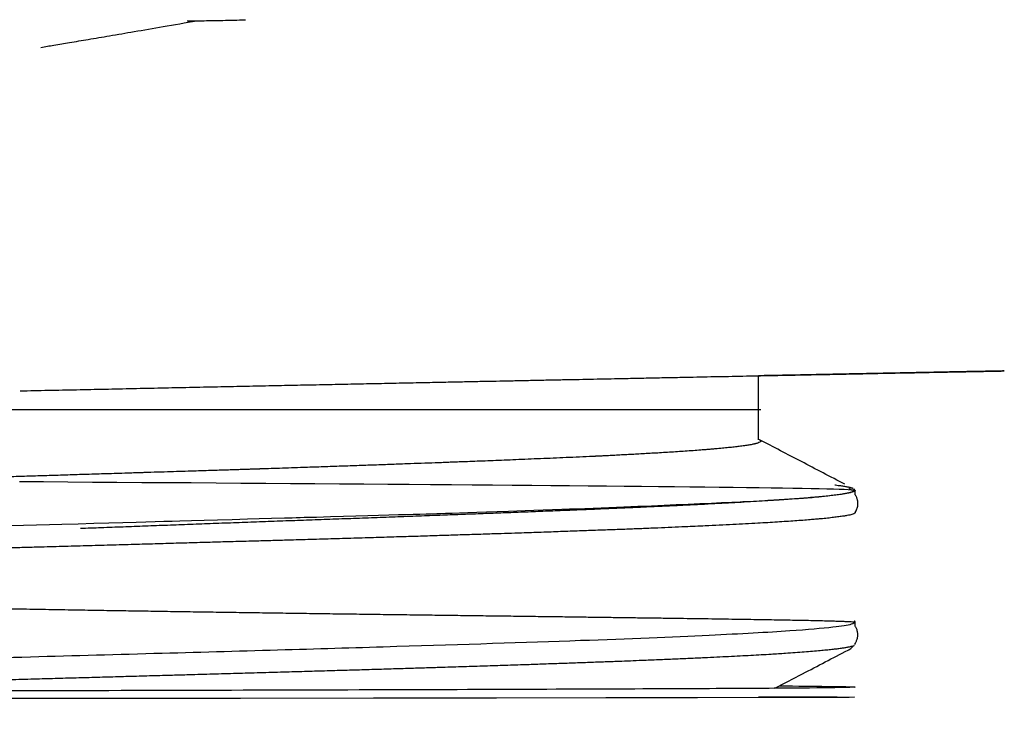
# Model space of a CAD drawing. Header units: millimetres. Extents: x 8 to 888, y 12 to 390.
# Tile 33 of 36: x 771 to 784, y 332 to 341. Entities that reach past the tile are written whole.
import ezdxf

# ---------------------------------------------------------------- set-up
doc = ezdxf.new("R2010")
doc.units = ezdxf.units.MM

msp = doc.modelspace()

# ---------------------------------------------------------------- linework, layer by layer
at = {"color": 7, "linetype": 'Continuous', "lineweight": 30}
for p, q in [((773.332, 341.265), (773.332, 341.265)), ((770.897, 340.894), (770.897, 340.894)), ((780.809, 335.47), (780.809, 336.356)), ((782.147, 334.711), (782.147, 334.773)), ((782.147, 334.466), (782.147, 334.471)), ((782.147, 332.893), (782.147, 332.95)), ((782.113, 332.618), (782.131, 332.627)), ((782.147, 332.643), (782.147, 332.66))]:
    msp.add_line(p, q, dxfattribs=at)
at = {"color": 7, "linetype": 'Continuous', "lineweight": 30, "flags": 128}
for points in [[(770.601, 334.894), (770.935, 334.892), (771.271, 334.889), (771.609, 334.887), (771.948, 334.885), (772.29, 334.882), (772.632, 334.88), (772.975, 334.878), (773.318, 334.875), (773.661, 334.873), (774.003, 334.87), (774.344, 334.868), (774.684, 334.865), (775.022, 334.863), (775.358, 334.86), (775.691, 334.858), (775.987, 334.856), (776.279, 334.854), (776.569, 334.851), (776.855, 334.849), (777.137, 334.847), (777.41, 334.845), (777.679, 334.842), (777.943, 334.84), (778.201, 334.838), (778.459, 334.836), (778.711, 334.833), (778.957, 334.831), (779.196, 334.829), (779.428, 334.826), (779.649, 334.824), (779.863, 334.822), (780.069, 334.819), (780.267, 334.817), (780.46, 334.815), (780.644, 334.812), (780.819, 334.81), (780.984, 334.807), (781.14, 334.805), (781.283, 334.803), (781.415, 334.8), (781.538, 334.798), (781.65, 334.796), (781.753, 334.793), (781.845, 334.791), (781.925, 334.788), (781.993, 334.786), (782.049, 334.783), (782.091, 334.781), (782.122, 334.778), (782.141, 334.776), (782.147, 334.773), (782.147, 334.773)], [(770.484, 334.284), (770.657, 334.289), (770.838, 334.295), (771.016, 334.3), (771.186, 334.305), (771.414, 334.311), (771.631, 334.318), (771.837, 334.323), (772.031, 334.329), (772.213, 334.334), (772.348, 334.338), (772.476, 334.342), (772.597, 334.345), (772.711, 334.348), (772.817, 334.351), (772.978, 334.356), (773.152, 334.361), (773.339, 334.366), (773.538, 334.371), (773.751, 334.377), (773.914, 334.382), (774.085, 334.386), (774.262, 334.391), (774.315, 334.393), (774.369, 334.394), (774.423, 334.396), (774.478, 334.397), (774.533, 334.399), (774.589, 334.4), (774.646, 334.402), (774.703, 334.403), (774.896, 334.409), (775.078, 334.414), (775.25, 334.419), (775.412, 334.423), (775.563, 334.428), (775.704, 334.432), (775.836, 334.436), (775.942, 334.439), (776.042, 334.442), (776.133, 334.444), (776.218, 334.447), (776.295, 334.449), (776.366, 334.451), (776.429, 334.453), (776.485, 334.455), (776.577, 334.458), (776.68, 334.461), (776.794, 334.465), (776.919, 334.469), (777.055, 334.474), (777.201, 334.479), (777.357, 334.484), (777.47, 334.488), (777.588, 334.492), (777.709, 334.497), (777.834, 334.501), (777.964, 334.506), (778.096, 334.511), (778.199, 334.515), (778.298, 334.518), (778.526, 334.527), (778.744, 334.536), (778.95, 334.544), (779.146, 334.552), (779.332, 334.559), (779.508, 334.567), (779.673, 334.574), (779.837, 334.581), (780, 334.588), (780.161, 334.595), (780.301, 334.602), (780.44, 334.608), (780.559, 334.614), (780.572, 334.615), (780.586, 334.615), (780.599, 334.616), (780.612, 334.617), (780.625, 334.617), (780.639, 334.618), (780.652, 334.619), (780.757, 334.624), (780.853, 334.629), (780.941, 334.634), (781.021, 334.639), (781.095, 334.643), (781.161, 334.647), (781.221, 334.651), (781.274, 334.654), (781.321, 334.657), (781.363, 334.66), (781.401, 334.663), (781.43, 334.665), (781.455, 334.667), (781.462, 334.667), (781.468, 334.668), (781.473, 334.668), (781.479, 334.669), (781.484, 334.669), (781.489, 334.67), (781.501, 334.671), (781.515, 334.672), (781.533, 334.673), (781.554, 334.675), (781.581, 334.677), (781.611, 334.68), (781.645, 334.683), (781.681, 334.687), (781.719, 334.691), (781.759, 334.695), (781.798, 334.699), (781.838, 334.704), (781.877, 334.709), (781.916, 334.714), (781.955, 334.72), (781.969, 334.722), (781.982, 334.725), (781.996, 334.727), (782.009, 334.729), (782.022, 334.732), (782.033, 334.734), (782.04, 334.736), (782.077, 334.745), (782.102, 334.752), (782.12, 334.759), (782.133, 334.768), (782.139, 334.775), (782.137, 334.783), (782.133, 334.788), (782.126, 334.792), (782.126, 334.792)], [(780.81, 331.92), (781.365, 331.918), (781.899, 331.916), (782.136, 331.914), (782.062, 331.911), (781.671, 331.909), (780.969, 331.907), (779.97, 331.905), (778.7, 331.903), (777.193, 331.901), (775.494, 331.899), (773.657, 331.897), (771.74, 331.895), (769.809, 331.894), (767.931, 331.892), (766.174, 331.89), (764.605, 331.888), (763.286, 331.887), (762.27, 331.885), (761.604, 331.884), (761.604, 331.884)]]:
    msp.add_lwpolyline(points, dxfattribs=at)
at = {"color": 7, "linetype": 'Continuous', "lineweight": 30}
for points, knots in [([(772.919, 341.262), (772.961, 341.262), (773.098, 341.261), (773.235, 341.264), (773.332, 341.265)], [0, 0, 0, 0, 0.299373, 1, 1, 1, 1]), ([(773.332, 341.265), (773.436, 341.267), (773.567, 341.27), (773.698, 341.275), (773.725, 341.276)], [0, 0, 0, 0, 0.789394, 1, 1, 1, 1]), ([(770.897, 340.894), (770.957, 340.904), (771.089, 340.927), (771.306, 340.963), (771.562, 341.006), (771.859, 341.056), (772.205, 341.115), (772.606, 341.184), (772.895, 341.234), (773.05, 341.262), (773.051, 341.262)], [0, 0, 0, 0, 0.083002, 0.1836, 0.302274, 0.439809, 0.597325, 0.783314, 0.998341, 1, 1, 1, 1]), ([(775.437, 336.247), (775.547, 336.249), (775.762, 336.254), (776.077, 336.26), (776.378, 336.266), (776.645, 336.272), (776.881, 336.277), (777.087, 336.281), (777.293, 336.285), (777.501, 336.289), (777.713, 336.294), (777.923, 336.298), (778.13, 336.302), (778.333, 336.306), (778.532, 336.31), (778.727, 336.314), (778.939, 336.318), (779.168, 336.323), (779.415, 336.328), (779.663, 336.333), (779.893, 336.337), (780.105, 336.342), (780.301, 336.346), (780.498, 336.349), (780.668, 336.353), (780.812, 336.356), (780.929, 336.358), (781.047, 336.36), (781.166, 336.363), (781.288, 336.365), (781.412, 336.367), (781.531, 336.37), (781.642, 336.372), (781.745, 336.374), (781.847, 336.376), (781.949, 336.378), (782.049, 336.38), (782.187, 336.383), (782.358, 336.386), (782.557, 336.39), (782.745, 336.394), (782.923, 336.397), (783.089, 336.4), (783.245, 336.404), (783.39, 336.406), (783.524, 336.409), (783.646, 336.411), (783.756, 336.413), (783.854, 336.415), (783.941, 336.417), (784.015, 336.418), (784.078, 336.42), (784.129, 336.421), (784.167, 336.421), (784.192, 336.422), (784.206, 336.422), (784.206, 336.422), (784.195, 336.422), (784.171, 336.421), (784.137, 336.421), (784.095, 336.42), (784.044, 336.419), (783.982, 336.418), (783.911, 336.416), (783.83, 336.415), (783.739, 336.413), (783.635, 336.411), (783.515, 336.409), (783.38, 336.406), (783.233, 336.403), (783.075, 336.4), (782.906, 336.397), (782.725, 336.393), (782.533, 336.389), (782.33, 336.385), (782.119, 336.381), (781.897, 336.377), (781.666, 336.372), (781.425, 336.367), (781.174, 336.362), (780.969, 336.358), (780.844, 336.356), (780.809, 336.355)], [0, 0, 0, 0, 0.013439, 0.02637, 0.038799, 0.050732, 0.059764, 0.0685, 0.076941, 0.086109, 0.095445, 0.104744, 0.114012, 0.123258, 0.132489, 0.141712, 0.150935, 0.163081, 0.175583, 0.188457, 0.201714, 0.212408, 0.223351, 0.234549, 0.246206, 0.253062, 0.260059, 0.267198, 0.27448, 0.281905, 0.289847, 0.297752, 0.304659, 0.311242, 0.318159, 0.325167, 0.332191, 0.339235, 0.354728, 0.370212, 0.385702, 0.401214, 0.416763, 0.432365, 0.448034, 0.463645, 0.47922, 0.494773, 0.510319, 0.525874, 0.541452, 0.557068, 0.572718, 0.588337, 0.603942, 0.619549, 0.635174, 0.650808, 0.66641, 0.680047, 0.693684, 0.70733, 0.720996, 0.734695, 0.748436, 0.762232, 0.776091, 0.791659, 0.807207, 0.82275, 0.838304, 0.853884, 0.869505, 0.885182, 0.900811, 0.916386, 0.931922, 0.947434, 0.962937, 0.978446, 0.993976, 1, 1, 1, 1]), ([(770.61, 336.147), (770.74, 336.15), (771, 336.155), (771.391, 336.163), (771.781, 336.171), (772.171, 336.18), (772.561, 336.188), (772.95, 336.196), (773.327, 336.204), (773.692, 336.211), (774.045, 336.219), (774.397, 336.226), (774.746, 336.233), (775.095, 336.24), (775.325, 336.245), (775.44, 336.247)], [0, 0, 0, 0, 0.08007, 0.160037, 0.239916, 0.319738, 0.39953, 0.479322, 0.559142, 0.632361, 0.705652, 0.779038, 0.852542, 0.926188, 1, 1, 1, 1]), ([(762.614, 335.89), (762.614, 335.89), (762.614, 335.89), (762.616, 335.89), (762.621, 335.89), (762.63, 335.89), (762.641, 335.89), (762.661, 335.89), (762.691, 335.89), (762.738, 335.89), (762.795, 335.89), (762.864, 335.89), (762.942, 335.89), (763.031, 335.89), (763.129, 335.89), (763.238, 335.89), (763.357, 335.89), (763.487, 335.89), (763.628, 335.89), (763.777, 335.89), (763.937, 335.89), (764.08, 335.89), (764.205, 335.89), (764.306, 335.89), (764.411, 335.89), (764.518, 335.89), (764.629, 335.89), (764.742, 335.89), (764.893, 335.89), (765.084, 335.89), (765.32, 335.89), (765.563, 335.89), (765.815, 335.89), (766.075, 335.89), (766.343, 335.89), (766.62, 335.89), (766.894, 335.89), (767.164, 335.89), (767.428, 335.89), (767.696, 335.89), (767.969, 335.89), (768.205, 335.89), (768.403, 335.89), (768.561, 335.89), (768.72, 335.89), (768.881, 335.89), (769.043, 335.89), (769.206, 335.89), (769.418, 335.89), (769.678, 335.89), (769.989, 335.89), (770.3, 335.89), (770.613, 335.89), (770.925, 335.89), (771.236, 335.89), (771.547, 335.89), (771.858, 335.89), (772.173, 335.89), (772.488, 335.89), (772.804, 335.89), (773.117, 335.89), (773.428, 335.89), (773.692, 335.89), (773.91, 335.89), (774.081, 335.89), (774.252, 335.89), (774.423, 335.89), (774.592, 335.89), (774.761, 335.89), (774.979, 335.89), (775.244, 335.89), (775.553, 335.89), (775.856, 335.89), (776.153, 335.89), (776.444, 335.89), (776.729, 335.89), (777.008, 335.89), (777.271, 335.89), (777.518, 335.89), (777.748, 335.89), (777.972, 335.89), (778.188, 335.89), (778.367, 335.89), (778.51, 335.89), (778.622, 335.89), (778.732, 335.89), (778.839, 335.89), (778.944, 335.89), (779.047, 335.89), (779.176, 335.89), (779.328, 335.89), (779.499, 335.89), (779.66, 335.89), (779.811, 335.89), (779.952, 335.89), (780.081, 335.89), (780.201, 335.89), (780.311, 335.89), (780.412, 335.89), (780.503, 335.89), (780.584, 335.89), (780.654, 335.89), (780.713, 335.89), (780.754, 335.89), (780.783, 335.89), (780.801, 335.89), (780.817, 335.89), (780.829, 335.89), (780.837, 335.89), (780.842, 335.89), (780.843, 335.89), (780.843, 335.89)], [0, 0, 0, 0, 0.0012234, 0.007136, 0.0130569, 0.0189882, 0.0249318, 0.0308899, 0.0420062, 0.053077, 0.0641156, 0.0751353, 0.0861497, 0.0969754, 0.1078217, 0.1187013, 0.1296269, 0.1407433, 0.1518141, 0.1628526, 0.1738724, 0.1848868, 0.1910713, 0.1972607, 0.2034575, 0.2096641, 0.2158826, 0.2221157, 0.2283654, 0.2401931, 0.2519734, 0.2637224, 0.2754562, 0.2871912, 0.2989437, 0.3107298, 0.3225657, 0.3331659, 0.3437268, 0.3542597, 0.3647765, 0.3752888, 0.3811911, 0.3870978, 0.3930109, 0.3989324, 0.4048645, 0.4108091, 0.4167683, 0.4278847, 0.4389555, 0.449994, 0.4610137, 0.4720282, 0.4828538, 0.4937001, 0.5045798, 0.5155054, 0.5266217, 0.5376925, 0.5487311, 0.5597508, 0.5707652, 0.5769497, 0.5831392, 0.589336, 0.5955425, 0.6017611, 0.6079941, 0.6142439, 0.6260716, 0.6378519, 0.6496008, 0.6613347, 0.6730697, 0.6848221, 0.6966083, 0.7084441, 0.7190444, 0.7296052, 0.7401382, 0.7506549, 0.7611672, 0.7670695, 0.7729762, 0.7788893, 0.7848108, 0.7907429, 0.7966875, 0.8026468, 0.8137631, 0.8248339, 0.8358724, 0.8468922, 0.8579066, 0.8687322, 0.8795785, 0.8904582, 0.9013838, 0.9125001, 0.9235709, 0.9346095, 0.9456292, 0.9566436, 0.9628281, 0.9690176, 0.9752144, 0.9814209, 0.9876395, 0.9938725, 1, 1, 1, 1]), ([(780.809, 335.477), (780.815, 335.475), (780.829, 335.469), (780.841, 335.461), (780.845, 335.451), (780.837, 335.441), (780.819, 335.431), (780.797, 335.423), (780.779, 335.418), (780.771, 335.416), (780.762, 335.414), (780.753, 335.412), (780.744, 335.41), (780.729, 335.407), (780.708, 335.403), (780.67, 335.396), (780.618, 335.388), (780.549, 335.379), (780.476, 335.37), (780.398, 335.362), (780.312, 335.353), (780.241, 335.347), (780.19, 335.342), (780.164, 335.34), (780.137, 335.338), (780.109, 335.336), (780.081, 335.333), (780.048, 335.331), (779.991, 335.326), (779.909, 335.32), (779.801, 335.312), (779.692, 335.305), (779.583, 335.298), (779.474, 335.291), (779.367, 335.285), (779.263, 335.279), (779.162, 335.273), (779.064, 335.268), (778.968, 335.263), (778.875, 335.258), (778.785, 335.253), (778.709, 335.249), (778.648, 335.246), (778.612, 335.245), (778.592, 335.244), (778.587, 335.244), (778.582, 335.243), (778.577, 335.243), (778.572, 335.243), (778.567, 335.243), (778.561, 335.242), (778.531, 335.241), (778.441, 335.237), (778.294, 335.23), (778.112, 335.222), (777.934, 335.214), (777.759, 335.207), (777.588, 335.2), (777.422, 335.193), (777.262, 335.186), (777.109, 335.18), (776.964, 335.175), (776.827, 335.169), (776.724, 335.166), (776.653, 335.163), (776.612, 335.161), (776.571, 335.16), (776.532, 335.158), (776.493, 335.157), (776.452, 335.155), (776.403, 335.153), (776.302, 335.15), (776.152, 335.144), (775.942, 335.137), (775.717, 335.128), (775.476, 335.12), (775.232, 335.111), (774.986, 335.103), (774.737, 335.094), (774.459, 335.085), (774.214, 335.077), (774.031, 335.07), (773.957, 335.068), (773.929, 335.067), (773.921, 335.067), (773.912, 335.066), (773.904, 335.066), (773.895, 335.066), (773.882, 335.065), (773.86, 335.065), (773.827, 335.064), (773.783, 335.062), (773.73, 335.061), (773.666, 335.058), (773.593, 335.056), (773.509, 335.053), (773.411, 335.05), (773.301, 335.047), (773.176, 335.043), (773.038, 335.039), (772.889, 335.034), (772.727, 335.029), (772.554, 335.024), (772.411, 335.019), (772.311, 335.016), (772.259, 335.014), (772.216, 335.013), (772.175, 335.012), (772.095, 335.009), (771.938, 335.004), (771.703, 334.997), (771.434, 334.989), (771.172, 334.98), (770.918, 334.972), (770.674, 334.965), (770.435, 334.957), (770.196, 334.949), (769.951, 334.941), (769.711, 334.933), (769.478, 334.925), (769.308, 334.92), (769.192, 334.916), (769.13, 334.914), (769.063, 334.911), (768.99, 334.909), (768.916, 334.906), (768.803, 334.902), (768.657, 334.897), (768.48, 334.891), (768.316, 334.885), (768.165, 334.88), (768.047, 334.876), (767.959, 334.873), (767.899, 334.871), (767.841, 334.868), (767.786, 334.867), (767.734, 334.865), (767.684, 334.863), (767.638, 334.861), (767.584, 334.859), (767.518, 334.857), (767.436, 334.854), (767.343, 334.851), (767.239, 334.847), (767.126, 334.843), (767.002, 334.839), (766.879, 334.834), (766.759, 334.83), (766.643, 334.825), (766.521, 334.821), (766.395, 334.816), (766.268, 334.811), (766.148, 334.807), (766.017, 334.802), (765.875, 334.796), (765.724, 334.79), (765.584, 334.784), (765.455, 334.778), (765.335, 334.773), (765.225, 334.768), (765.124, 334.764), (765.032, 334.76), (764.943, 334.755), (764.853, 334.751), (764.758, 334.746), (764.658, 334.741), (764.554, 334.736), (764.459, 334.731), (764.374, 334.726), (764.298, 334.722), (764.222, 334.717), (764.144, 334.713), (764.065, 334.708), (763.986, 334.703), (763.899, 334.698), (763.81, 334.692), (763.719, 334.686), (763.637, 334.68), (763.563, 334.674), (763.494, 334.669), (763.432, 334.665), (763.387, 334.661), (763.36, 334.659), (763.346, 334.658), (763.334, 334.657), (763.322, 334.656), (763.31, 334.655), (763.293, 334.653), (763.268, 334.651), (763.236, 334.648), (763.2, 334.645), (763.161, 334.642), (763.12, 334.638), (763.077, 334.634), (763.034, 334.63), (762.991, 334.625), (762.949, 334.62), (762.907, 334.615), (762.866, 334.61), (762.825, 334.604), (762.796, 334.6), (762.778, 334.597), (762.769, 334.596), (762.761, 334.594), (762.753, 334.593), (762.746, 334.591), (762.73, 334.588), (762.708, 334.584), (762.684, 334.578), (762.66, 334.571), (762.644, 334.566), (762.639, 334.562), (762.638, 334.562)], [0, 0, 0, 0, 0.007203, 0.017865, 0.028646, 0.039549, 0.050571, 0.061714, 0.064218, 0.066479, 0.068759, 0.071056, 0.073371, 0.075703, 0.081271, 0.086937, 0.097299, 0.107974, 0.116849, 0.12593, 0.135218, 0.14471, 0.14713, 0.149562, 0.152007, 0.154465, 0.156937, 0.159547, 0.162761, 0.171356, 0.179595, 0.18759, 0.195217, 0.202478, 0.209372, 0.2159, 0.22206, 0.227854, 0.23328, 0.238653, 0.24361, 0.248151, 0.25092, 0.253509, 0.253782, 0.254054, 0.254323, 0.25459, 0.254855, 0.255118, 0.255378, 0.255751, 0.259929, 0.269273, 0.278211, 0.286741, 0.294865, 0.302736, 0.310184, 0.317209, 0.323811, 0.32999, 0.335746, 0.341078, 0.342841, 0.344552, 0.346212, 0.34782, 0.349377, 0.350881, 0.352845, 0.355323, 0.363102, 0.370872, 0.38011, 0.389335, 0.398547, 0.407747, 0.416934, 0.426109, 0.4382, 0.443514, 0.445851, 0.446157, 0.446463, 0.446768, 0.447074, 0.44738, 0.447686, 0.44851, 0.449693, 0.451234, 0.453134, 0.455391, 0.458007, 0.460982, 0.464314, 0.468297, 0.472694, 0.477504, 0.482729, 0.488368, 0.49442, 0.500887, 0.503214, 0.504894, 0.506311, 0.507722, 0.509127, 0.514591, 0.524128, 0.533515, 0.542612, 0.551417, 0.559932, 0.568108, 0.576509, 0.585137, 0.59399, 0.601968, 0.610122, 0.612286, 0.614463, 0.616849, 0.61962, 0.622333, 0.624989, 0.631942, 0.638468, 0.644568, 0.650241, 0.655488, 0.657908, 0.660226, 0.66244, 0.664552, 0.666561, 0.668467, 0.67027, 0.67197, 0.674755, 0.67798, 0.681646, 0.685754, 0.690302, 0.695291, 0.700721, 0.705296, 0.710144, 0.715263, 0.720655, 0.726319, 0.731563, 0.736426, 0.743713, 0.750623, 0.757156, 0.763311, 0.769088, 0.774488, 0.779511, 0.784156, 0.788539, 0.793267, 0.798341, 0.803759, 0.809523, 0.815632, 0.819942, 0.824407, 0.82903, 0.83381, 0.838746, 0.843982, 0.849127, 0.855986, 0.862446, 0.868505, 0.874163, 0.879421, 0.884742, 0.889578, 0.890765, 0.891918, 0.893038, 0.894125, 0.895178, 0.896199, 0.898867, 0.901935, 0.905404, 0.909272, 0.91354, 0.918208, 0.923276, 0.928273, 0.933605, 0.939274, 0.945278, 0.951618, 0.958293, 0.960386, 0.961945, 0.963499, 0.965047, 0.966591, 0.968129, 0.975309, 0.981621, 0.987841, 0.998717, 1, 1, 1, 1]), ([(782.005, 334.855), (781.804, 334.96), (781.411, 335.165), (781.018, 335.37), (780.826, 335.47)], [0, 0, 0, 0, 0.511002, 1, 1, 1, 1]), ([(782.147, 334.773), (782.146, 334.77), (782.143, 334.763), (782.122, 334.753), (782.09, 334.742), (782.044, 334.732), (781.986, 334.722), (781.917, 334.711), (781.838, 334.701), (781.747, 334.691), (781.645, 334.681), (781.533, 334.671), (781.409, 334.661), (781.276, 334.651), (781.133, 334.641), (780.982, 334.631), (780.824, 334.621), (780.658, 334.611), (780.485, 334.601), (780.304, 334.591), (780.115, 334.581), (779.918, 334.571), (779.715, 334.561), (779.506, 334.552), (779.292, 334.542), (779.075, 334.532), (778.855, 334.523), (778.63, 334.513), (778.391, 334.503), (778.138, 334.493), (777.869, 334.482), (777.597, 334.471), (777.322, 334.46), (777.044, 334.45), (776.764, 334.439), (776.482, 334.429), (776.185, 334.418), (775.873, 334.406), (775.547, 334.394), (775.22, 334.382), (774.893, 334.37), (774.567, 334.358), (774.243, 334.347), (773.919, 334.335), (773.598, 334.323), (773.279, 334.312), (772.963, 334.3), (772.65, 334.288), (772.34, 334.277), (772.034, 334.265), (771.736, 334.254), (771.54, 334.247), (771.444, 334.243)], [0, 0, 0, 0, 0.022496, 0.044834, 0.067014, 0.089036, 0.110901, 0.132221, 0.153388, 0.174404, 0.195267, 0.216353, 0.237281, 0.258051, 0.278663, 0.299117, 0.319052, 0.338835, 0.358465, 0.377943, 0.397619, 0.417137, 0.436497, 0.455699, 0.474743, 0.493293, 0.511691, 0.529937, 0.54803, 0.568405, 0.588584, 0.608566, 0.628351, 0.647939, 0.667331, 0.686526, 0.705525, 0.726996, 0.74821, 0.769168, 0.789868, 0.810312, 0.830499, 0.850429, 0.870101, 0.889517, 0.908676, 0.927579, 0.946224, 0.964612, 0.982744, 1, 1, 1, 1]), ([(782.117, 334.797), (782.116, 334.797), (782.115, 334.797), (782.113, 334.798), (782.11, 334.799), (782.107, 334.8), (782.101, 334.802), (782.095, 334.804), (782.086, 334.807), (782.075, 334.809), (782.062, 334.812), (782.046, 334.816), (782.027, 334.819), (782.003, 334.823), (781.976, 334.828), (781.946, 334.832), (781.913, 334.836), (781.886, 334.84), (781.869, 334.842), (781.866, 334.842)], [0, 0, 0, 0, 0.0117574, 0.0292987, 0.0526241, 0.0817337, 0.1166278, 0.162403, 0.2153843, 0.2755723, 0.3429679, 0.4175718, 0.499385, 0.5884084, 0.6846433, 0.776996, 0.8751397, 0.9790747, 1, 1, 1, 1]), ([(782.084, 334.781), (782.077, 334.787), (782.068, 334.793), (782.06, 334.798), (782.059, 334.798)], [0, 0, 0, 0, 0.883068, 1, 1, 1, 1]), ([(782.117, 334.751), (782.116, 334.753), (782.115, 334.755), (782.113, 334.756), (782.113, 334.756)], [0, 0, 0, 0, 0.73179, 1, 1, 1, 1]), ([(782.146, 334.467), (782.148, 334.47), (782.155, 334.48), (782.165, 334.5), (782.175, 334.527), (782.181, 334.554), (782.184, 334.582), (782.184, 334.61), (782.18, 334.632), (782.176, 334.649), (782.171, 334.663), (782.167, 334.676), (782.161, 334.689), (782.154, 334.701), (782.149, 334.709), (782.147, 334.712)], [0, 0, 0, 0, 0.048124, 0.161853, 0.268439, 0.370106, 0.471732, 0.573168, 0.658859, 0.716468, 0.765661, 0.816552, 0.876525, 0.945578, 1, 1, 1, 1]), ([(782.147, 334.466), (782.147, 334.465), (782.147, 334.462), (782.144, 334.457), (782.138, 334.454), (782.137, 334.454)], [0, 0, 0, 0, 0.234205, 0.88894, 1, 1, 1, 1]), ([(782.131, 334.451), (782.129, 334.45), (782.123, 334.446), (782.103, 334.439), (782.072, 334.431), (782.033, 334.423), (781.984, 334.415), (781.923, 334.406), (781.849, 334.397), (781.764, 334.387), (781.68, 334.379), (781.599, 334.372), (781.518, 334.365), (781.424, 334.357), (781.314, 334.349), (781.197, 334.341), (781.072, 334.333), (780.94, 334.325), (780.794, 334.317), (780.633, 334.308), (780.456, 334.299), (780.27, 334.289), (780.096, 334.281), (779.938, 334.274), (779.785, 334.267), (779.613, 334.259), (779.421, 334.251), (779.223, 334.243), (779.018, 334.235), (778.807, 334.227), (778.581, 334.219), (778.338, 334.21), (778.078, 334.201), (777.811, 334.191), (777.568, 334.183), (777.35, 334.176), (777.142, 334.169), (776.912, 334.162), (776.659, 334.154), (776.402, 334.146), (776.141, 334.137), (775.876, 334.129), (775.595, 334.121), (775.298, 334.112), (774.984, 334.103), (774.667, 334.093), (774.381, 334.085), (774.128, 334.078), (773.889, 334.071), (773.627, 334.064), (773.342, 334.056), (773.055, 334.048), (772.767, 334.04), (772.477, 334.031), (772.173, 334.023), (771.855, 334.014), (771.523, 334.005), (771.191, 333.995), (770.895, 333.987), (770.636, 333.98), (770.392, 333.973), (770.127, 333.966), (769.842, 333.958), (769.558, 333.95), (769.275, 333.942), (768.993, 333.934), (768.701, 333.925), (768.398, 333.916), (768.085, 333.907), (767.775, 333.898), (767.503, 333.889), (767.266, 333.882), (767.045, 333.875), (766.808, 333.868), (766.555, 333.86), (766.306, 333.852), (766.06, 333.844), (765.818, 333.836), (765.57, 333.827), (765.316, 333.818), (765.058, 333.809), (764.806, 333.8), (764.587, 333.791), (764.4, 333.784), (764.228, 333.777), (764.044, 333.77), (763.852, 333.762), (763.666, 333.754), (763.485, 333.746), (763.31, 333.738), (763.134, 333.729), (762.958, 333.72), (762.784, 333.711), (762.618, 333.702), (762.478, 333.693), (762.361, 333.686), (762.256, 333.679), (762.148, 333.672), (762.038, 333.664), (761.935, 333.656), (761.84, 333.648), (761.752, 333.64), (761.668, 333.631), (761.59, 333.622), (761.519, 333.613), (761.457, 333.604), (761.412, 333.596), (761.379, 333.588), (761.354, 333.582), (761.332, 333.574), (761.317, 333.566), (761.31, 333.558), (761.311, 333.55), (761.317, 333.544), (761.325, 333.54), (761.326, 333.539)], [0, 0, 0, 0, 0.003794, 0.012619, 0.021505, 0.030392, 0.039279, 0.049409, 0.059539, 0.069711, 0.079882, 0.086722, 0.093565, 0.10239, 0.111216, 0.12004, 0.128926, 0.137814, 0.1467, 0.15683, 0.16696, 0.177132, 0.187304, 0.194143, 0.200986, 0.209811, 0.218637, 0.227461, 0.236347, 0.245235, 0.254121, 0.264251, 0.274381, 0.284553, 0.294725, 0.301564, 0.308407, 0.317232, 0.326058, 0.334882, 0.343768, 0.352656, 0.361542, 0.371672, 0.381802, 0.391974, 0.402146, 0.408985, 0.415828, 0.424653, 0.433479, 0.442303, 0.451189, 0.460077, 0.468963, 0.479093, 0.489223, 0.499395, 0.509566, 0.516406, 0.523249, 0.532073, 0.540899, 0.549724, 0.55861, 0.567497, 0.576384, 0.586514, 0.596644, 0.606816, 0.616987, 0.623827, 0.63067, 0.639494, 0.64832, 0.657144, 0.66603, 0.674918, 0.683804, 0.693934, 0.704065, 0.714236, 0.724408, 0.731248, 0.738091, 0.746915, 0.755741, 0.764565, 0.773451, 0.782339, 0.791225, 0.801355, 0.811485, 0.821657, 0.831828, 0.838668, 0.845511, 0.854335, 0.863161, 0.871986, 0.880872, 0.889759, 0.898645, 0.908776, 0.918906, 0.929078, 0.939249, 0.946089, 0.952932, 0.961756, 0.970582, 0.979406, 0.988292, 0.99718, 1, 1, 1, 1]), ([(763.531, 333.762), (763.523, 333.761), (763.485, 333.755), (763.423, 333.745), (763.346, 333.731), (763.277, 333.717), (763.214, 333.703), (763.157, 333.689), (763.104, 333.675), (763.056, 333.66), (763.016, 333.645), (762.984, 333.63), (762.959, 333.616), (762.941, 333.602), (762.931, 333.589), (762.927, 333.579), (762.926, 333.574), (762.925, 333.57), (762.926, 333.567), (762.927, 333.562), (762.931, 333.552), (762.941, 333.54), (762.959, 333.526), (762.984, 333.513), (763.016, 333.5), (763.056, 333.486), (763.104, 333.473), (763.157, 333.461), (763.216, 333.449), (763.279, 333.437), (763.35, 333.426), (763.429, 333.415), (763.514, 333.403), (763.607, 333.393), (763.708, 333.382), (763.817, 333.371), (763.936, 333.36), (764.065, 333.35), (764.204, 333.339), (764.354, 333.329), (764.514, 333.319), (764.685, 333.308), (764.865, 333.298), (765.057, 333.289), (765.26, 333.279), (765.463, 333.27), (765.667, 333.261), (765.868, 333.253), (766.079, 333.246), (766.3, 333.238), (766.53, 333.23), (766.766, 333.223), (767.006, 333.215), (767.251, 333.208), (767.504, 333.201), (767.767, 333.194), (768.044, 333.187), (768.337, 333.18), (768.645, 333.173), (768.963, 333.166), (769.292, 333.159), (769.629, 333.152), (769.97, 333.146), (770.313, 333.139), (770.657, 333.133), (771.008, 333.127), (771.367, 333.121), (771.71, 333.115), (772.034, 333.11), (772.34, 333.105), (772.65, 333.1), (772.963, 333.095), (773.279, 333.091), (773.598, 333.086), (773.919, 333.082), (774.243, 333.077), (774.567, 333.072), (774.893, 333.068), (775.22, 333.064), (775.547, 333.059), (775.873, 333.055), (776.185, 333.051), (776.482, 333.047), (776.764, 333.043), (777.044, 333.04), (777.322, 333.036), (777.597, 333.033), (777.869, 333.029), (778.138, 333.026), (778.393, 333.022), (778.634, 333.019), (778.863, 333.016), (779.087, 333.013), (779.306, 333.01), (779.519, 333.007), (779.726, 333.004), (779.925, 333.002), (780.118, 332.999), (780.306, 332.996), (780.489, 332.993), (780.664, 332.99), (780.832, 332.988), (780.992, 332.985), (781.142, 332.982), (781.283, 332.98), (781.413, 332.977), (781.535, 332.975), (781.647, 332.972), (781.749, 332.97), (781.841, 332.967), (781.922, 332.965), (781.991, 332.962), (782.047, 332.96), (782.092, 332.957), (782.123, 332.955), (782.143, 332.953), (782.146, 332.951), (782.147, 332.95)], [0, 0, 0, 0, 0.001402, 0.006456, 0.011055, 0.015292, 0.019169, 0.022685, 0.026244, 0.02934, 0.031974, 0.03415, 0.035874, 0.037157, 0.03803, 0.038341, 0.038476, 0.038605, 0.038733, 0.038867, 0.039175, 0.040039, 0.041312, 0.043025, 0.04519, 0.047814, 0.050898, 0.054446, 0.05802, 0.061967, 0.066289, 0.070985, 0.076056, 0.081401, 0.087108, 0.093177, 0.099609, 0.106529, 0.113825, 0.121497, 0.129545, 0.137969, 0.146608, 0.155609, 0.164974, 0.174701, 0.183238, 0.192037, 0.201097, 0.210419, 0.220001, 0.229845, 0.239365, 0.249118, 0.259103, 0.26932, 0.279769, 0.291105, 0.302703, 0.314562, 0.326682, 0.339064, 0.351706, 0.363866, 0.376258, 0.388882, 0.401738, 0.414827, 0.425622, 0.43657, 0.447671, 0.458925, 0.470332, 0.481892, 0.493605, 0.505471, 0.517491, 0.529663, 0.541988, 0.554467, 0.567098, 0.579883, 0.591195, 0.602624, 0.614171, 0.625835, 0.637615, 0.649514, 0.661529, 0.673661, 0.684632, 0.695696, 0.706854, 0.718107, 0.729454, 0.740689, 0.752016, 0.763433, 0.774941, 0.786751, 0.798655, 0.810654, 0.822746, 0.834933, 0.846994, 0.859145, 0.871387, 0.88372, 0.89637, 0.909115, 0.921953, 0.934886, 0.947913, 0.960798, 0.973775, 0.986842, 1, 1, 1, 1]), ([(782.147, 332.95), (782.136, 332.94), (782.11, 332.917), (781.848, 332.876), (781.251, 332.825), (780.129, 332.763), (778.333, 332.691), (776.255, 332.624), (774.253, 332.565), (772.545, 332.517), (770.719, 332.467), (769.118, 332.42), (767.73, 332.384), (766.505, 332.357), (765.183, 332.331), (763.857, 332.306), (762.637, 332.281), (761.733, 332.257), (761.268, 332.239), (761.361, 332.23), (761.382, 332.228)], [0, 0, 0, 0, 0.033036, 0.077656, 0.133845, 0.201585, 0.280852, 0.371622, 0.421463, 0.474195, 0.529819, 0.588332, 0.622842, 0.664374, 0.712924, 0.768487, 0.831055, 0.900623, 0.97718, 1, 1, 1, 1]), ([(782.147, 332.95), (782.147, 332.951), (782.147, 332.951), (782.147, 332.951), (782.147, 332.952), (782.147, 332.952), (782.147, 332.952), (782.147, 332.953), (782.146, 332.954), (782.146, 332.955), (782.145, 332.957), (782.143, 332.959), (782.14, 332.961), (782.137, 332.963), (782.133, 332.965), (782.132, 332.966)], [0, 0, 0, 0, 0.026925, 0.053303, 0.079133, 0.104415, 0.129149, 0.153336, 0.216026, 0.296469, 0.394663, 0.510608, 0.658303, 0.827381, 1, 1, 1, 1]), ([(782.145, 332.655), (782.148, 332.658), (782.152, 332.666), (782.159, 332.679), (782.167, 332.696), (782.174, 332.718), (782.179, 332.74), (782.182, 332.764), (782.182, 332.786), (782.18, 332.805), (782.177, 332.82), (782.175, 332.83), (782.173, 332.838), (782.17, 332.848), (782.164, 332.862), (782.157, 332.879), (782.15, 332.89), (782.147, 332.895)], [0, 0, 0, 0, 0.052733, 0.113176, 0.189065, 0.280661, 0.382251, 0.466392, 0.549941, 0.62926, 0.677692, 0.715758, 0.74354, 0.761409, 0.831381, 0.920383, 1, 1, 1, 1]), ([(782.131, 332.628), (782.129, 332.627), (782.123, 332.623), (782.103, 332.616), (782.076, 332.609), (782.044, 332.602), (782.004, 332.595), (781.952, 332.587), (781.892, 332.579), (781.824, 332.571), (781.748, 332.563), (781.66, 332.554), (781.559, 332.545), (781.444, 332.536), (781.319, 332.527), (781.199, 332.518), (781.087, 332.511), (780.976, 332.504), (780.85, 332.497), (780.707, 332.489), (780.557, 332.481), (780.399, 332.473), (780.235, 332.465), (780.055, 332.456), (779.86, 332.447), (779.649, 332.438), (779.429, 332.429), (779.225, 332.421), (779.042, 332.413), (778.865, 332.406), (778.668, 332.399), (778.45, 332.391), (778.226, 332.383), (777.997, 332.375), (777.762, 332.367), (777.511, 332.358), (777.244, 332.349), (776.96, 332.34), (776.669, 332.331), (776.406, 332.323), (776.172, 332.315), (775.949, 332.309), (775.703, 332.301), (775.434, 332.293), (775.162, 332.285), (774.887, 332.277), (774.609, 332.269), (774.315, 332.26), (774.006, 332.252), (773.68, 332.242), (773.353, 332.233), (773.059, 332.225), (772.801, 332.217), (772.556, 332.211), (772.289, 332.203), (772.001, 332.195), (771.711, 332.187), (771.421, 332.179), (771.13, 332.171), (770.827, 332.163), (770.51, 332.154), (770.181, 332.144), (769.853, 332.135), (769.562, 332.127), (769.308, 332.12), (769.07, 332.113), (768.813, 332.105), (768.536, 332.097), (768.262, 332.089), (767.99, 332.081), (767.72, 332.073), (767.44, 332.065), (767.152, 332.056), (766.856, 332.046), (766.565, 332.037), (766.31, 332.029), (766.089, 332.022), (765.884, 332.015), (765.665, 332.007), (765.432, 331.999), (765.204, 331.991), (764.98, 331.983), (764.761, 331.975), (764.538, 331.967), (764.311, 331.958), (764.081, 331.948), (763.859, 331.939), (763.668, 331.931), (763.506, 331.924), (763.358, 331.917), (763.201, 331.91), (763.038, 331.902), (762.882, 331.893), (762.732, 331.885), (762.589, 331.877), (762.446, 331.869), (762.306, 331.86), (762.169, 331.851), (762.042, 331.841), (761.937, 331.833), (761.851, 331.826), (761.776, 331.819), (761.7, 331.812), (761.625, 331.804), (761.558, 331.796), (761.499, 331.787), (761.448, 331.779), (761.403, 331.771), (761.365, 331.762), (761.336, 331.753), (761.317, 331.743), (761.31, 331.736), (761.311, 331.733), (761.311, 331.732)], [0, 0, 0, 0, 0.0034525, 0.0138009, 0.0207596, 0.0277215, 0.0366992, 0.0456786, 0.0546562, 0.0636968, 0.072739, 0.0817795, 0.0920859, 0.1023923, 0.1127407, 0.1230891, 0.1300478, 0.1370097, 0.1459873, 0.1549667, 0.1639444, 0.1729849, 0.1820272, 0.1910677, 0.201374, 0.2116804, 0.2220288, 0.2323772, 0.2393359, 0.2462978, 0.2552754, 0.2642548, 0.2732325, 0.282273, 0.2913152, 0.3003557, 0.3106621, 0.3209684, 0.3313168, 0.3416652, 0.3486239, 0.3555858, 0.3645634, 0.3735428, 0.3825204, 0.3915609, 0.4006032, 0.4096436, 0.41995, 0.4302563, 0.4406047, 0.450953, 0.4579117, 0.4648736, 0.4738512, 0.4828306, 0.4918082, 0.5008487, 0.5098909, 0.5189314, 0.5292377, 0.5395441, 0.5498924, 0.5602408, 0.5671994, 0.5741613, 0.5831389, 0.5921183, 0.6010959, 0.6101364, 0.6191786, 0.6282191, 0.6385254, 0.6488317, 0.6591801, 0.6695284, 0.6764871, 0.6834489, 0.6924266, 0.7014059, 0.7103836, 0.719424, 0.7284662, 0.7375067, 0.747813, 0.7581193, 0.7684677, 0.778816, 0.7857747, 0.7927365, 0.8017142, 0.8106935, 0.8196712, 0.8287116, 0.8377539, 0.8467943, 0.8571006, 0.867407, 0.8777553, 0.8881037, 0.8950623, 0.9020242, 0.9110018, 0.9199812, 0.9289588, 0.9379993, 0.9470415, 0.956082, 0.9663883, 0.9766946, 0.987043, 0.9973913, 1, 1, 1, 1]), ([(781.036, 332.037), (781.163, 332.103), (781.501, 332.279), (781.838, 332.455), (782.047, 332.564)], [0, 0, 0, 0, 0.379239, 1, 1, 1, 1]), ([(782.05, 332.565), (782.053, 332.566), (782.064, 332.572), (782.084, 332.586), (782.105, 332.604), (782.116, 332.617), (782.12, 332.622)], [0, 0, 0, 0, 0.106121, 0.48275, 0.821175, 1, 1, 1, 1]), ([(781.099, 332.07), (781.339, 332.068), (781.898, 332.062), (782.212, 332.055), (782.08, 332.046), (781.373, 332.038), (780.111, 332.03), (778.326, 332.023), (776.093, 332.015), (773.531, 332.008), (770.785, 332), (768.068, 331.993), (765.81, 331.987), (764.745, 331.984), (764.332, 331.982)], [0, 0, 0, 0, 0.059634, 0.138764, 0.219848, 0.302887, 0.387878, 0.474823, 0.56372, 0.654567, 0.747366, 0.842115, 0.938813, 1, 1, 1, 1])]:
    msp.add_open_spline(points, degree=3, knots=knots, dxfattribs=at)

doc.saveas('drawing.dxf')
